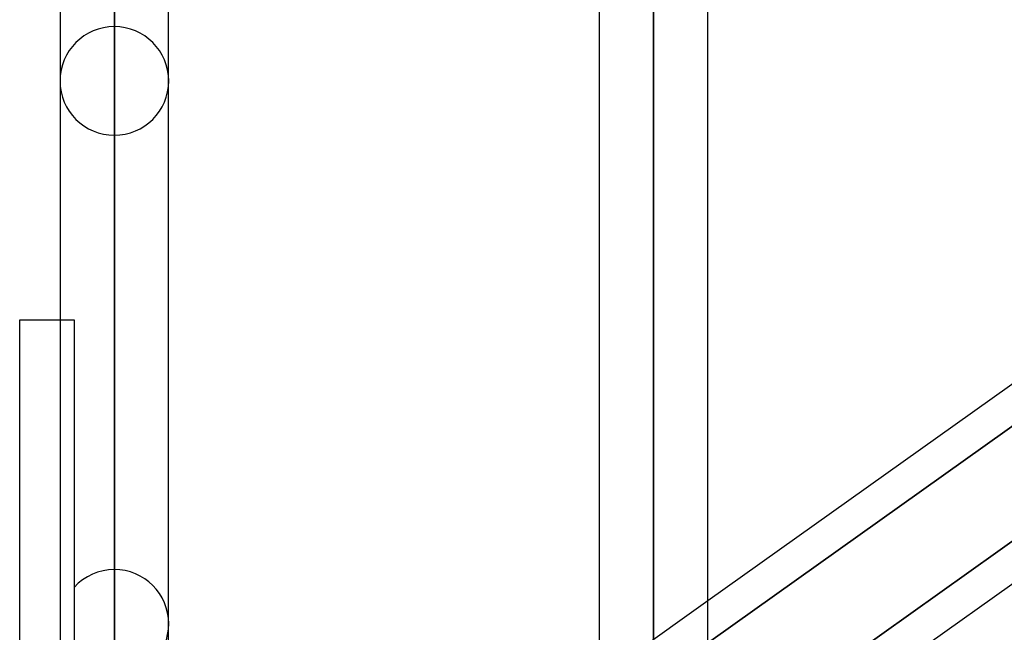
# Model space of a CAD drawing. Header units: millimetres. Extents: x -100 to 120, y -270 to 270.
# Tile 45 of 75: x 17 to 35, y 67 to 78. Entities that reach past the tile are written whole.
import ezdxf

# ---------------------------------------------------------------- set-up
doc = ezdxf.new("R2010")
doc.units = ezdxf.units.MM
doc.layers.add('MAIN-1', color=7, linetype='Continuous')
doc.layers.add('MAIN-2', color=7, linetype='Continuous')

msp = doc.modelspace()

# ---------------------------------------------------------------- linework, layer by layer
at = {"layer": 'MAIN-1'}
for p, q in [((18.489, 0), (18.489, 153.345)), ((28.489, 0), (28.489, 153.345)), ((17.481, 152.399), (17.481, 0)), ((19.496, 0), (19.496, 152.399)), ((27.481, 152.399), (27.481, 0)), ((29.496, 0), (29.496, 152.508)), ((29.496, 67.331), (37.481, 73.02)), ((16.733, 0), (16.733, 72.54)), ((16.733, 72.54), (17.481, 72.54)), ((37.481, 70.096), (29.496, 64.407)), ((29.496, 63.62), (37.481, 69.309))]:
    msp.add_line(p, q, dxfattribs=at)
at = {"layer": 'MAIN-2'}
for p, q in [((18.489, 153.345), (18.489, 0)), ((28.489, 153.345), (28.489, 0)), ((18.489, 152.013), (18.489, 0)), ((18.489, 55.81), (18.489, 152.013)), ((28.489, 151.835), (28.489, 0)), ((28.489, 0), (28.489, 151.835)), ((28.489, 88.055), (28.489, 66.319)), ((28.489, 64.793), (28.489, 86.04)), ((18.489, 77.981), (18.489, 59.181)), ((18.489, 57.82), (18.489, 75.966)), ((17.481, 72.54), (17.743, 72.54)), ((17.743, 72.54), (17.743, 55.262)), ((37.691, 72.382), (29.087, 66.253)), ((29.087, 66.253), (37.691, 72.382)), ((29.172, 64.176), (37.756, 70.291)), ((18.489, 67.906), (18.489, 52.1)), ((27.481, 65.896), (29.496, 67.331))]:
    msp.add_line(p, q, dxfattribs=at)
for centre, start, end in [((18.489, 76.973), 90, 180), ((18.489, 76.973), 0, 90), ((18.489, 76.973), 180, 270), ((18.489, 76.973), 270, 0), ((18.489, 66.898), 90, 137.7377), ((18.489, 66.898), 0.0002, 90), ((18.489, 66.898), 270, 0.0002)]:
    msp.add_arc(centre, 1.008, start, end, dxfattribs=at)

doc.saveas('drawing.dxf')
